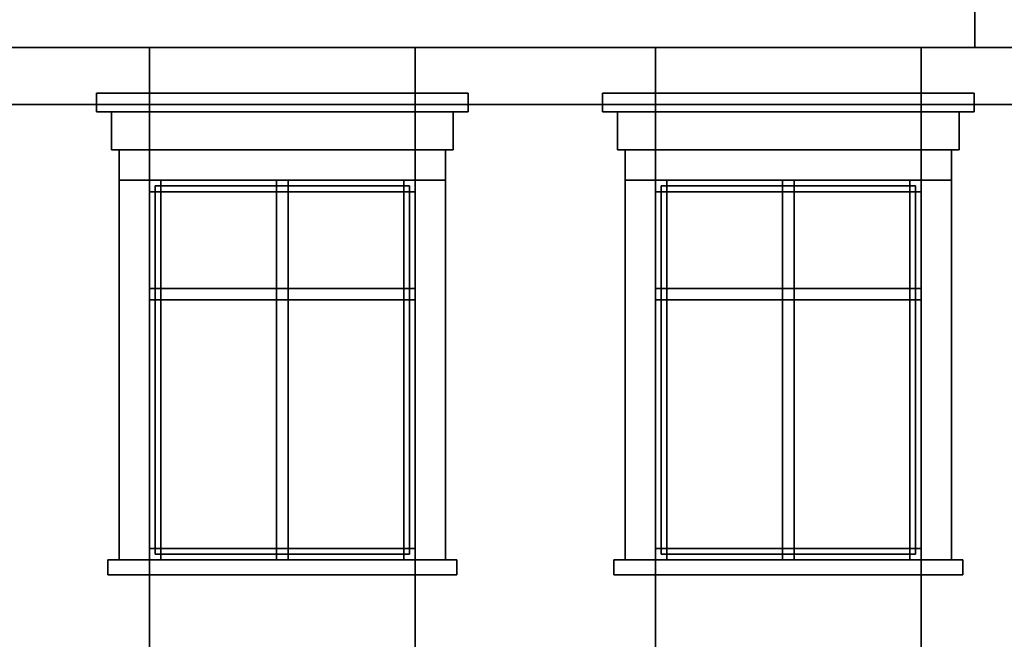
# Model space of a CAD drawing. Header units: metres. Extents: x -34.5 to -0.5, y 0 to 14.7.
# Tile 25 of 74: x -27.4 to -22.2, y 4.8 to 8. Entities that reach past the tile are written whole.
import ezdxf

# ---------------------------------------------------------------- set-up
doc = ezdxf.new("R2010")
doc.units = ezdxf.units.M
for name, color, linetype in [('FRAME', 8, 'Continuous'), ('GLASS', 5, 'Continuous'), ('INTERIOR_WALL', 8, 'Continuous'), ('PLASTER', 8, 'Continuous'), ('STUCCO', 8, 'Continuous')]:
    doc.layers.add(name, color=color, linetype=linetype)

msp = doc.modelspace()

# ---------------------------------------------------------------- linework, layer by layer
at = {"layer": 'FRAME'}
for points in [[(-25.3, 7.14), (-26.7, 7.14), (-26.7, 7.2), (-25.3, 7.2)], [(-26.64, 5.2), (-26.7, 5.2), (-26.7, 7.2), (-26.64, 7.2)], [(-26.7, 7.14), (-25.3, 7.14), (-25.3, 7.2), (-26.7, 7.2)], [(-26.7, 5.2), (-26.64, 5.2), (-26.64, 7.2), (-26.7, 7.2)], [(-25.3, 7.14), (-26.7, 7.14), (-26.7, 7.2), (-25.3, 7.2)], [(-26.64, 5.2), (-26.7, 5.2), (-26.7, 7.2), (-26.64, 7.2)], [(-26.7, 7.14), (-25.3, 7.14), (-25.3, 7.2), (-26.7, 7.2)], [(-26.7, 5.2), (-26.64, 5.2), (-26.64, 7.2), (-26.7, 7.2)], [(-25.97, 5.2), (-26.03, 5.2), (-26.03, 7.2), (-25.97, 7.2)], [(-26.03, 5.2), (-25.97, 5.2), (-25.97, 7.2), (-26.03, 7.2)], [(-25.97, 5.2), (-26.03, 5.2), (-26.03, 7.2), (-25.97, 7.2)], [(-26.03, 5.2), (-25.97, 5.2), (-25.97, 7.2), (-26.03, 7.2)], [(-25.3, 5.2), (-25.36, 5.2), (-25.36, 7.2), (-25.3, 7.2)], [(-25.36, 5.2), (-25.3, 5.2), (-25.3, 7.2), (-25.36, 7.2)], [(-25.3, 5.2), (-25.36, 5.2), (-25.36, 7.2), (-25.3, 7.2)], [(-25.36, 5.2), (-25.3, 5.2), (-25.3, 7.2), (-25.36, 7.2)], [(-22.6333, 7.14), (-24.0333, 7.14), (-24.0333, 7.2), (-22.6333, 7.2)], [(-23.9733, 5.2), (-24.0333, 5.2), (-24.0333, 7.2), (-23.9733, 7.2)], [(-24.0333, 7.14), (-22.6333, 7.14), (-22.6333, 7.2), (-24.0333, 7.2)], [(-24.0333, 5.2), (-23.9733, 5.2), (-23.9733, 7.2), (-24.0333, 7.2)], [(-22.6333, 7.14), (-24.0333, 7.14), (-24.0333, 7.2), (-22.6333, 7.2)], [(-23.9733, 5.2), (-24.0333, 5.2), (-24.0333, 7.2), (-23.9733, 7.2)], [(-24.0333, 7.14), (-22.6333, 7.14), (-22.6333, 7.2), (-24.0333, 7.2)], [(-24.0333, 5.2), (-23.9733, 5.2), (-23.9733, 7.2), (-24.0333, 7.2)], [(-23.3033, 5.2), (-23.3633, 5.2), (-23.3633, 7.2), (-23.3033, 7.2)], [(-23.3633, 5.2), (-23.3033, 5.2), (-23.3033, 7.2), (-23.3633, 7.2)], [(-23.3033, 5.2), (-23.3633, 5.2), (-23.3633, 7.2), (-23.3033, 7.2)], [(-23.3633, 5.2), (-23.3033, 5.2), (-23.3033, 7.2), (-23.3633, 7.2)], [(-22.6333, 5.2), (-22.6933, 5.2), (-22.6933, 7.2), (-22.6333, 7.2)], [(-22.6933, 5.2), (-22.6333, 5.2), (-22.6333, 7.2), (-22.6933, 7.2)], [(-22.6333, 5.2), (-22.6933, 5.2), (-22.6933, 7.2), (-22.6333, 7.2)], [(-22.6933, 5.2), (-22.6333, 5.2), (-22.6333, 7.2), (-22.6933, 7.2)], [(-25.3, 6.57), (-26.7, 6.57), (-26.7, 6.63), (-25.3, 6.63)], [(-26.7, 6.57), (-25.3, 6.57), (-25.3, 6.63), (-26.7, 6.63)], [(-25.3, 6.57), (-26.7, 6.57), (-26.7, 6.63), (-25.3, 6.63)], [(-26.7, 6.57), (-25.3, 6.57), (-25.3, 6.63), (-26.7, 6.63)], [(-22.6333, 6.57), (-24.0333, 6.57), (-24.0333, 6.63), (-22.6333, 6.63)], [(-24.0333, 6.57), (-22.6333, 6.57), (-22.6333, 6.63), (-24.0333, 6.63)], [(-22.6333, 6.57), (-24.0333, 6.57), (-24.0333, 6.63), (-22.6333, 6.63)], [(-24.0333, 6.57), (-22.6333, 6.57), (-22.6333, 6.63), (-24.0333, 6.63)], [(-25.3, 5.2), (-26.7, 5.2), (-26.7, 5.26), (-25.3, 5.26)], [(-26.7, 5.2), (-25.3, 5.2), (-25.3, 5.26), (-26.7, 5.26)], [(-25.3, 5.2), (-26.7, 5.2), (-26.7, 5.26), (-25.3, 5.26)], [(-26.7, 5.2), (-25.3, 5.2), (-25.3, 5.26), (-26.7, 5.26)], [(-22.6333, 5.2), (-24.0333, 5.2), (-24.0333, 5.26), (-22.6333, 5.26)], [(-24.0333, 5.2), (-22.6333, 5.2), (-22.6333, 5.26), (-24.0333, 5.26)], [(-22.6333, 5.2), (-24.0333, 5.2), (-24.0333, 5.26), (-22.6333, 5.26)], [(-24.0333, 5.2), (-22.6333, 5.2), (-22.6333, 5.26), (-24.0333, 5.26)]]:
    msp.add_lwpolyline(points, close=True, dxfattribs=at)
at = {"layer": 'GLASS'}
for points in [[(-25.33, 5.23), (-26.67, 5.23), (-26.67, 7.17), (-25.33, 7.17)], [(-26.67, 5.23), (-25.33, 5.23), (-25.33, 7.17), (-26.67, 7.17)], [(-25.33, 5.23), (-26.67, 5.23), (-26.67, 7.17), (-25.33, 7.17)], [(-26.67, 5.23), (-25.33, 5.23), (-25.33, 7.17), (-26.67, 7.17)], [(-22.6633, 5.23), (-24.0033, 5.23), (-24.0033, 7.17), (-22.6633, 7.17)], [(-24.0033, 5.23), (-22.6633, 5.23), (-22.6633, 7.17), (-24.0033, 7.17)], [(-22.6633, 5.23), (-24.0033, 5.23), (-24.0033, 7.17), (-22.6633, 7.17)], [(-24.0033, 5.23), (-22.6633, 5.23), (-22.6633, 7.17), (-24.0033, 7.17)]]:
    msp.add_lwpolyline(points, close=True, dxfattribs=at)
at = {"layer": 'INTERIOR_WALL'}
for points in [[(-6.45, 0.9), (-29.55, 0.9), (-29.55, 7.6), (-6.45, 7.6)], [(-29.55, 0.9), (-6.45, 0.9), (-6.45, 7.6), (-29.55, 7.6)]]:
    msp.add_lwpolyline(points, close=True, dxfattribs=at)
at = {"layer": 'PLASTER'}
for points in [[(-26.7, 4.5), (-27.9667, 4.5), (-27.9667, 7.9), (-26.7, 7.9)], [(-27.9667, 4.5), (-26.7, 4.5), (-26.7, 7.9), (-27.9667, 7.9)], [(-26.7, 4.5), (-27.9667, 4.5), (-27.9667, 7.9), (-26.7, 7.9)], [(-27.9667, 4.5), (-26.7, 4.5), (-26.7, 7.9), (-27.9667, 7.9)], [(-25.3, 7.2), (-26.7, 7.2), (-26.7, 7.9), (-25.3, 7.9)], [(-26.7, 7.2), (-25.3, 7.2), (-25.3, 7.9), (-26.7, 7.9)], [(-25.3, 7.2), (-26.7, 7.2), (-26.7, 7.9), (-25.3, 7.9)], [(-26.7, 7.2), (-25.3, 7.2), (-25.3, 7.9), (-26.7, 7.9)], [(-24.0333, 4.5), (-25.3, 4.5), (-25.3, 7.9), (-24.0333, 7.9)], [(-25.3, 4.5), (-24.0333, 4.5), (-24.0333, 7.9), (-25.3, 7.9)], [(-24.0333, 4.5), (-25.3, 4.5), (-25.3, 7.9), (-24.0333, 7.9)], [(-25.3, 4.5), (-24.0333, 4.5), (-24.0333, 7.9), (-25.3, 7.9)], [(-22.6333, 7.2), (-24.0333, 7.2), (-24.0333, 7.9), (-22.6333, 7.9)], [(-24.0333, 7.2), (-22.6333, 7.2), (-22.6333, 7.9), (-24.0333, 7.9)], [(-22.6333, 7.2), (-24.0333, 7.2), (-24.0333, 7.9), (-22.6333, 7.9)], [(-24.0333, 7.2), (-22.6333, 7.2), (-22.6333, 7.9), (-24.0333, 7.9)], [(-22, 4.5), (-22.6333, 4.5), (-22.6333, 7.9), (-22, 7.9)], [(-22.6333, 4.5), (-22, 4.5), (-22, 7.9), (-22.6333, 7.9)], [(-21.3667, 4.5), (-22.6333, 4.5), (-22.6333, 7.9), (-21.3667, 7.9)], [(-22.6333, 4.5), (-21.3667, 4.5), (-21.3667, 7.9), (-22.6333, 7.9)], [(-25.1, 7.36), (-26.9, 7.36), (-26.9, 7.56), (-25.1, 7.56)], [(-26.9, 7.36), (-25.1, 7.36), (-25.1, 7.56), (-26.9, 7.56)], [(-25.1, 7.36), (-26.9, 7.36), (-26.9, 7.56), (-25.1, 7.56)], [(-26.9, 7.36), (-25.1, 7.36), (-25.1, 7.56), (-26.9, 7.56)], [(-22.4333, 7.36), (-24.2333, 7.36), (-24.2333, 7.56), (-22.4333, 7.56)], [(-24.2333, 7.36), (-22.4333, 7.36), (-22.4333, 7.56), (-24.2333, 7.56)], [(-22.4333, 7.36), (-24.2333, 7.36), (-24.2333, 7.56), (-22.4333, 7.56)], [(-24.2333, 7.36), (-22.4333, 7.36), (-22.4333, 7.56), (-24.2333, 7.56)], [(-25.3, 4.5), (-26.7, 4.5), (-26.7, 5.2), (-25.3, 5.2)], [(-26.7, 4.5), (-25.3, 4.5), (-25.3, 5.2), (-26.7, 5.2)], [(-25.3, 4.5), (-26.7, 4.5), (-26.7, 5.2), (-25.3, 5.2)], [(-26.7, 4.5), (-25.3, 4.5), (-25.3, 5.2), (-26.7, 5.2)], [(-22.6333, 4.5), (-24.0333, 4.5), (-24.0333, 5.2), (-22.6333, 5.2)], [(-24.0333, 4.5), (-22.6333, 4.5), (-22.6333, 5.2), (-24.0333, 5.2)], [(-22.6333, 4.5), (-24.0333, 4.5), (-24.0333, 5.2), (-22.6333, 5.2)], [(-24.0333, 4.5), (-22.6333, 4.5), (-22.6333, 5.2), (-24.0333, 5.2)]]:
    msp.add_lwpolyline(points, close=True, dxfattribs=at)
at = {"layer": 'STUCCO'}
for points in [[(-5.94, 7.9), (-30.06, 7.9), (-30.06, 8.3861), (-5.94, 8.3861)], [(-30.06, 7.9), (-5.94, 7.9), (-5.94, 8.3861), (-30.06, 8.3861)], [(-13.65, 7.9), (-22.35, 7.9), (-22.35, 8.3861), (-13.65, 8.3861)], [(-22.35, 7.9), (-13.65, 7.9), (-13.65, 8.3861), (-22.35, 8.3861)], [(-25.02, 7.56), (-26.98, 7.56), (-26.98, 7.66), (-25.02, 7.66)], [(-26.98, 7.56), (-25.02, 7.56), (-25.02, 7.66), (-26.98, 7.66)], [(-25.02, 7.56), (-26.98, 7.56), (-26.98, 7.66), (-25.02, 7.66)], [(-26.98, 7.56), (-25.02, 7.56), (-25.02, 7.66), (-26.98, 7.66)], [(-22.3533, 7.56), (-24.3133, 7.56), (-24.3133, 7.66), (-22.3533, 7.66)], [(-24.3133, 7.56), (-22.3533, 7.56), (-22.3533, 7.66), (-24.3133, 7.66)], [(-22.3533, 7.56), (-24.3133, 7.56), (-24.3133, 7.66), (-22.3533, 7.66)], [(-24.3133, 7.56), (-22.3533, 7.56), (-22.3533, 7.66), (-24.3133, 7.66)], [(-25.14, 7.2), (-26.86, 7.2), (-26.86, 7.36), (-25.14, 7.36)], [(-26.86, 7.2), (-25.14, 7.2), (-25.14, 7.36), (-26.86, 7.36)], [(-25.14, 7.2), (-26.86, 7.2), (-26.86, 7.36), (-25.14, 7.36)], [(-26.86, 7.2), (-25.14, 7.2), (-25.14, 7.36), (-26.86, 7.36)], [(-22.4733, 7.2), (-24.1933, 7.2), (-24.1933, 7.36), (-22.4733, 7.36)], [(-24.1933, 7.2), (-22.4733, 7.2), (-22.4733, 7.36), (-24.1933, 7.36)], [(-22.4733, 7.2), (-24.1933, 7.2), (-24.1933, 7.36), (-22.4733, 7.36)], [(-24.1933, 7.2), (-22.4733, 7.2), (-22.4733, 7.36), (-24.1933, 7.36)], [(-26.7, 5.2), (-26.86, 5.2), (-26.86, 7.2), (-26.7, 7.2)], [(-26.86, 5.2), (-26.7, 5.2), (-26.7, 7.2), (-26.86, 7.2)], [(-26.7, 5.2), (-26.86, 5.2), (-26.86, 7.2), (-26.7, 7.2)], [(-26.86, 5.2), (-26.7, 5.2), (-26.7, 7.2), (-26.86, 7.2)], [(-25.14, 5.2), (-25.3, 5.2), (-25.3, 7.2), (-25.14, 7.2)], [(-25.3, 5.2), (-25.14, 5.2), (-25.14, 7.2), (-25.3, 7.2)], [(-25.14, 5.2), (-25.3, 5.2), (-25.3, 7.2), (-25.14, 7.2)], [(-25.3, 5.2), (-25.14, 5.2), (-25.14, 7.2), (-25.3, 7.2)], [(-24.0333, 5.2), (-24.1933, 5.2), (-24.1933, 7.2), (-24.0333, 7.2)], [(-24.1933, 5.2), (-24.0333, 5.2), (-24.0333, 7.2), (-24.1933, 7.2)], [(-24.0333, 5.2), (-24.1933, 5.2), (-24.1933, 7.2), (-24.0333, 7.2)], [(-24.1933, 5.2), (-24.0333, 5.2), (-24.0333, 7.2), (-24.1933, 7.2)], [(-22.4733, 5.2), (-22.6333, 5.2), (-22.6333, 7.2), (-22.4733, 7.2)], [(-22.6333, 5.2), (-22.4733, 5.2), (-22.4733, 7.2), (-22.6333, 7.2)], [(-22.4733, 5.2), (-22.6333, 5.2), (-22.6333, 7.2), (-22.4733, 7.2)], [(-22.6333, 5.2), (-22.4733, 5.2), (-22.4733, 7.2), (-22.6333, 7.2)], [(-25.08, 5.12), (-26.92, 5.12), (-26.92, 5.2), (-25.08, 5.2)], [(-26.92, 5.12), (-25.08, 5.12), (-25.08, 5.2), (-26.92, 5.2)], [(-25.08, 5.12), (-26.92, 5.12), (-26.92, 5.2), (-25.08, 5.2)], [(-26.92, 5.12), (-25.08, 5.12), (-25.08, 5.2), (-26.92, 5.2)], [(-22.4133, 5.12), (-24.2533, 5.12), (-24.2533, 5.2), (-22.4133, 5.2)], [(-24.2533, 5.12), (-22.4133, 5.12), (-22.4133, 5.2), (-24.2533, 5.2)], [(-22.4133, 5.12), (-24.2533, 5.12), (-24.2533, 5.2), (-22.4133, 5.2)], [(-24.2533, 5.12), (-22.4133, 5.12), (-22.4133, 5.2), (-24.2533, 5.2)]]:
    msp.add_lwpolyline(points, close=True, dxfattribs=at)

doc.saveas('drawing.dxf')
